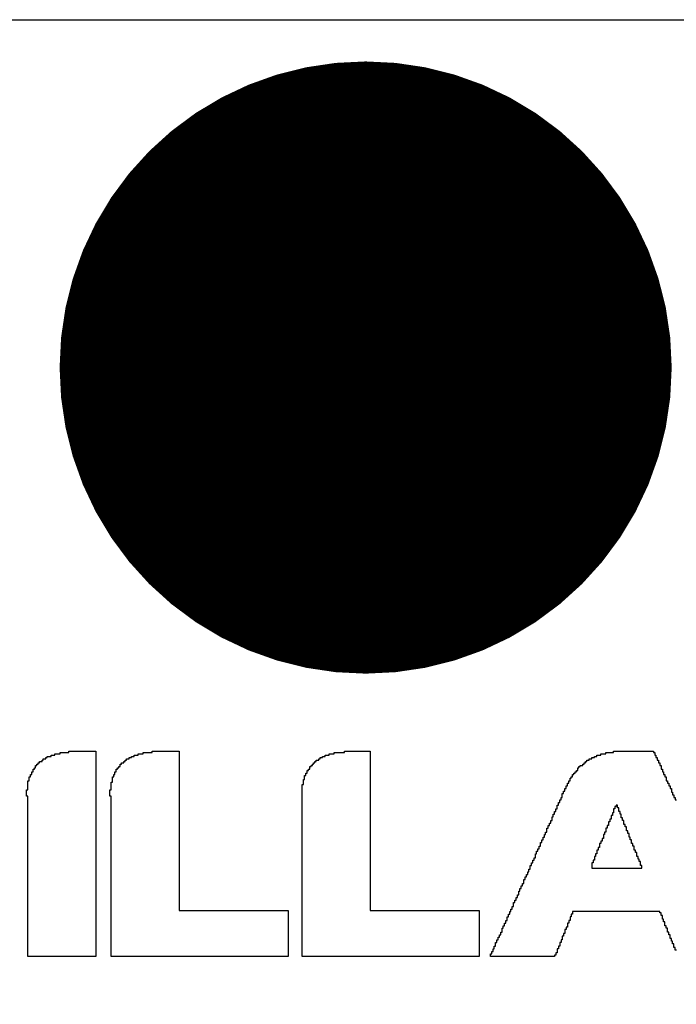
# Model space of a CAD drawing. Extents: x -2.2 to 8.3, y -2.9 to 5.2.
# Tile 29 of 205: x 0.747 to 0.983, y 0.396 to 0.75. Entities that reach past the tile are written whole.
import ezdxf

# ---------------------------------------------------------------- set-up
doc = ezdxf.new("R2010")
doc.units = 0
doc.layers.get('0').update_dxf_attribs({"linetype": 'CONTINUOUS'})
for name, color, linetype in [('acc-ni-360-20-in-a_copper_signal_bot', 5, 'CONTINUOUS'), ('acc-ni-360-20-in-a_copper_signal_top', 1, 'CONTINUOUS'), ('acc-ni-360-20-in-a_drawing_1', 1, 'CONTINUOUS'), ('acc-ni-360-20-in-a_drillmap_1', 1, 'CONTINUOUS'), ('acc-ni-360-20-in-a_legend_top', 2, 'CONTINUOUS'), ('acc-ni-360-20-in-a_pth_drill', 1, 'CONTINUOUS'), ('acc-ni-360-20-in-a_soldermask_bot', 1, 'CONTINUOUS'), ('acc-ni-360-20-in-a_soldermask_top', 1, 'CONTINUOUS')]:
    doc.layers.add(name, color=color, linetype=linetype)

# ---------------------------------------------------------------- blocks, each defined once
blk = doc.blocks.new('D15')
at = {"const_width": 0.0725}
blk.add_lwpolyline([(-0.03625, 0, 1), (0.03625, 0, 1)], format="xyb", close=True, dxfattribs=at)
blk = doc.blocks.new('D20')
at = {"const_width": 0.11}
blk.add_lwpolyline([(-0.055, 0, 1), (0.055, 0, 1)], format="xyb", close=True, dxfattribs=at)
blk = doc.blocks.new('D36')
at = {"const_width": 0.0625}
blk.add_lwpolyline([(-0.03125, 0, 1), (0.03125, 0, 1)], format="xyb", close=True, dxfattribs=at)
blk = doc.blocks.new('D40')
at = {"const_width": 0.001667}
blk.add_lwpolyline([(-0.000833, 0, 1), (0.000833, 0, 1)], format="xyb", close=True, dxfattribs=at)
blk = doc.blocks.new('D42')
at = {"const_width": 0.0025}
blk.add_lwpolyline([(-0.00125, 0, 1), (0.00125, 0, 1)], format="xyb", close=True, dxfattribs=at)

msp = doc.modelspace()

# ---------------------------------------------------------------- linework, layer by layer
at = {"layer": 'acc-ni-360-20-in-a_copper_signal_top', "color": 1}
msp.add_lwpolyline([(1.489805, 0.010195), (0.010195, 0.010195), (0.010195, 0.75), (1.489805, 0.75), (1.489805, 0.010195)], dxfattribs=at)
at = {"layer": 'acc-ni-360-20-in-a_drawing_1', "color": 1, "const_width": 0.003}
for points in [[(0.857059, 0.638328), (0.857059, 0.605006)], [(0.879274, 0.621667), (0.879274, 0.638328)], [(0.879274, 0.638328), (0.879274, 0.605006)], [(0.857059, 0.605006), (0.857059, 0.621667)], [(0.857059, 0.621667), (0.879274, 0.621667)]]:
    msp.add_lwpolyline(points, dxfattribs=at)
at = {"layer": 'acc-ni-360-20-in-a_drillmap_1', "color": 1, "const_width": 0.005}
for points in [[(0.8715, 0.5625), (0.8715, 0.6875)], [(0.809, 0.625), (0.934, 0.625)]]:
    msp.add_lwpolyline(points, dxfattribs=at)
at = {"layer": 'acc-ni-360-20-in-a_legend_top', "color": 2}
for points in [[(0.774555, 0.487118), (0.774555, 0.486657), (0.774555, 0.486196), (0.774555, 0.485735), (0.774555, 0.485274), (0.774555, 0.484813), (0.774555, 0.484352), (0.774555, 0.48389), (0.774555, 0.483429), (0.774555, 0.482968), (0.774555, 0.482507), (0.774555, 0.482046), (0.774555, 0.481585), (0.774555, 0.481124), (0.774555, 0.480663), (0.774555, 0.480202), (0.774555, 0.479741), (0.774555, 0.479279), (0.774555, 0.478818), (0.774555, 0.478357), (0.774555, 0.477896), (0.774555, 0.477435), (0.774555, 0.476974), (0.774555, 0.476513), (0.774555, 0.476052), (0.774555, 0.475591), (0.774555, 0.47513), (0.774555, 0.474669), (0.774555, 0.474207), (0.774555, 0.473746), (0.774555, 0.473285), (0.774555, 0.472824), (0.774555, 0.472363), (0.774555, 0.471902), (0.774555, 0.471441), (0.774555, 0.47098), (0.774555, 0.470519), (0.774555, 0.470058), (0.774555, 0.469596), (0.774555, 0.469135), (0.774555, 0.468674), (0.774555, 0.468213), (0.774555, 0.467752), (0.774555, 0.467291), (0.774555, 0.46683), (0.774555, 0.466369), (0.774555, 0.465908), (0.774555, 0.465447), (0.774555, 0.464986), (0.774555, 0.464524), (0.774555, 0.464063), (0.774555, 0.463602), (0.774555, 0.463141), (0.774555, 0.46268), (0.774555, 0.462219), (0.774555, 0.461758), (0.774555, 0.461297), (0.774555, 0.460836), (0.774555, 0.460375), (0.774555, 0.459913), (0.774555, 0.459452), (0.774555, 0.458991), (0.774555, 0.45853), (0.774555, 0.458069), (0.774555, 0.457608), (0.774555, 0.457147), (0.774555, 0.456686), (0.774555, 0.456225), (0.774555, 0.455764), (0.774555, 0.455303), (0.774555, 0.454841), (0.774555, 0.45438), (0.774555, 0.453919), (0.774555, 0.453458), (0.774555, 0.452997), (0.774555, 0.452536), (0.774555, 0.452075), (0.774555, 0.451614), (0.774555, 0.451153), (0.774555, 0.450692), (0.774555, 0.450231), (0.774555, 0.449769), (0.774555, 0.449308), (0.774555, 0.448847), (0.774555, 0.448386), (0.774555, 0.447925), (0.774555, 0.447464), (0.774555, 0.447003), (0.774555, 0.446542), (0.774555, 0.446081), (0.774555, 0.44562), (0.774555, 0.445159), (0.774555, 0.444697), (0.774555, 0.444236), (0.774555, 0.443775), (0.774555, 0.443314), (0.774555, 0.442853), (0.774555, 0.442392), (0.774555, 0.441931), (0.774555, 0.44147), (0.774555, 0.441009), (0.774555, 0.440548), (0.774555, 0.440086), (0.774555, 0.439625), (0.774555, 0.439164), (0.774555, 0.438703), (0.774555, 0.438242), (0.774555, 0.437781), (0.774555, 0.43732), (0.774555, 0.436859), (0.774555, 0.436398), (0.774555, 0.435937), (0.774555, 0.435476), (0.774555, 0.435014), (0.774555, 0.434553), (0.774555, 0.434092), (0.774555, 0.433631), (0.774555, 0.43317), (0.774555, 0.432709), (0.774555, 0.432248), (0.774555, 0.431787), (0.774555, 0.431326), (0.774555, 0.430865), (0.774555, 0.430403), (0.774555, 0.429942), (0.774555, 0.429481), (0.774555, 0.42902), (0.774555, 0.428559), (0.774555, 0.428098), (0.774555, 0.427637), (0.774555, 0.427176), (0.774555, 0.426715), (0.774555, 0.426254), (0.774555, 0.425793), (0.774555, 0.425331), (0.774555, 0.42487), (0.774555, 0.424409), (0.774555, 0.423948), (0.774555, 0.423487), (0.774555, 0.423026), (0.774555, 0.422565), (0.774555, 0.422104), (0.774555, 0.421643), (0.774555, 0.421182), (0.774555, 0.420721), (0.774555, 0.420259), (0.774555, 0.419798), (0.774555, 0.419337), (0.774555, 0.418876), (0.774555, 0.418415), (0.774555, 0.417954), (0.774555, 0.417493), (0.774555, 0.417032), (0.774555, 0.416571), (0.774555, 0.41611), (0.774555, 0.415648), (0.774555, 0.415187), (0.774555, 0.414726), (0.774555, 0.414265), (0.774555, 0.413804), (0.774555, 0.413343), (0.750117, 0.413343), (0.750117, 0.413804), (0.750117, 0.414265), (0.750117, 0.414726), (0.750117, 0.415187), (0.750117, 0.415648), (0.750117, 0.41611), (0.750117, 0.416571), (0.750117, 0.417032), (0.750117, 0.417493), (0.750117, 0.417954), (0.750117, 0.418415), (0.750117, 0.418876), (0.750117, 0.419337), (0.750117, 0.419798), (0.750117, 0.420259), (0.750117, 0.420721), (0.750117, 0.421182), (0.750117, 0.421642), (0.750117, 0.422104), (0.750117, 0.422565), (0.750117, 0.423026), (0.750117, 0.423487), (0.750117, 0.423948), (0.750117, 0.424409), (0.750117, 0.42487), (0.750117, 0.425331), (0.750117, 0.425793), (0.750117, 0.426254), (0.750117, 0.426715), (0.750117, 0.427176), (0.750117, 0.427637), (0.750117, 0.428098), (0.750117, 0.428559), (0.750117, 0.42902), (0.750117, 0.429481), (0.750117, 0.429942), (0.750117, 0.430404), (0.750117, 0.430865), (0.750117, 0.431326), (0.750117, 0.431787), (0.750117, 0.432248), (0.750117, 0.432709), (0.750117, 0.43317), (0.750117, 0.433631), (0.750117, 0.434092), (0.750117, 0.434553), (0.750117, 0.435014), (0.750117, 0.435476), (0.750117, 0.435937), (0.750117, 0.436398), (0.750117, 0.436859), (0.750117, 0.43732), (0.750117, 0.437781), (0.750117, 0.438242), (0.750117, 0.438703), (0.750117, 0.439164), (0.750117, 0.439625), (0.750117, 0.440086), (0.750117, 0.440548), (0.750117, 0.441009), (0.750117, 0.44147), (0.750117, 0.441931), (0.750117, 0.442392), (0.750117, 0.442853), (0.750117, 0.443314), (0.750117, 0.443775), (0.750117, 0.444236), (0.750117, 0.444697), (0.750117, 0.445159), (0.750117, 0.44562), (0.750117, 0.446081), (0.750117, 0.446542), (0.750117, 0.447003), (0.750117, 0.447464), (0.750117, 0.447925), (0.750117, 0.448386), (0.750117, 0.448847), (0.750117, 0.449308), (0.750117, 0.449769), (0.750117, 0.45023), (0.750117, 0.450692), (0.750117, 0.451153), (0.750117, 0.451614), (0.750117, 0.452075), (0.750117, 0.452536), (0.750117, 0.452997), (0.750117, 0.453458), (0.750117, 0.453919), (0.750117, 0.45438), (0.750117, 0.454841), (0.750117, 0.455303), (0.750117, 0.455764), (0.750117, 0.456225), (0.750117, 0.456686), (0.750117, 0.457147), (0.750117, 0.457608), (0.750117, 0.458069), (0.750117, 0.45853), (0.750117, 0.458991), (0.750117, 0.459452), (0.750117, 0.459913), (0.750117, 0.460375), (0.750117, 0.460836), (0.750117, 0.461297), (0.750117, 0.461758), (0.750117, 0.462219), (0.750117, 0.46268), (0.750117, 0.463141), (0.750117, 0.463602), (0.750117, 0.464063), (0.750117, 0.464524), (0.750117, 0.464986), (0.750117, 0.465447), (0.750117, 0.465908), (0.750117, 0.466369), (0.750117, 0.46683), (0.750117, 0.467291), (0.750117, 0.467752), (0.750117, 0.468213), (0.750117, 0.468674), (0.750117, 0.469135), (0.750117, 0.469596), (0.750117, 0.470058), (0.750117, 0.470519), (0.750117, 0.47098), (0.749656, 0.47098), (0.749656, 0.471441), (0.749656, 0.471902), (0.749656, 0.472363), (0.749656, 0.472824), (0.749656, 0.473285), (0.750117, 0.473285), (0.750117, 0.473746), (0.750117, 0.474207), (0.750117, 0.474669), (0.750117, 0.47513), (0.750117, 0.475591), (0.750117, 0.476052), (0.750117, 0.476513), (0.750578, 0.476513), (0.750578, 0.476974), (0.750578, 0.477435), (0.750578, 0.477896), (0.751039, 0.477896), (0.751039, 0.478357), (0.751039, 0.478818), (0.751501, 0.478818), (0.751501, 0.479279), (0.751501, 0.479741), (0.751962, 0.479741), (0.751962, 0.480202), (0.751962, 0.480663), (0.752423, 0.480663), (0.752423, 0.481124), (0.752884, 0.481124), (0.752884, 0.481585), (0.752884, 0.482046), (0.753345, 0.482046), (0.753345, 0.482507), (0.753806, 0.482507), (0.753806, 0.482968), (0.754267, 0.482968), (0.754267, 0.48343), (0.755189, 0.483429), (0.755189, 0.48389), (0.75565, 0.48389), (0.75565, 0.484352), (0.756573, 0.484352), (0.756573, 0.484813), (0.757034, 0.484813), (0.757034, 0.485274), (0.758417, 0.485274), (0.758417, 0.485735), (0.7598, 0.485735), (0.7598, 0.486196), (0.761645, 0.486196), (0.761645, 0.486657), (0.764872, 0.486657), (0.764872, 0.487118), (0.774555, 0.487118)], [(0.804455, 0.486657), (0.804455, 0.486196), (0.804455, 0.485735), (0.804455, 0.485274), (0.804455, 0.484813), (0.804455, 0.484352), (0.804455, 0.48389), (0.804455, 0.483429), (0.804455, 0.482968), (0.804455, 0.482507), (0.804455, 0.482046), (0.804455, 0.481585), (0.804455, 0.481124), (0.804455, 0.480663), (0.804455, 0.480202), (0.804455, 0.479741), (0.804455, 0.479279), (0.804455, 0.478818), (0.804455, 0.478357), (0.804455, 0.477896), (0.804455, 0.477435), (0.804455, 0.476974), (0.804455, 0.476513), (0.804455, 0.476052), (0.804455, 0.475591), (0.804455, 0.47513), (0.804455, 0.474669), (0.804455, 0.474207), (0.804455, 0.473746), (0.804455, 0.473285), (0.804455, 0.472824), (0.804455, 0.472363), (0.804455, 0.471902), (0.804455, 0.471441), (0.804455, 0.47098), (0.804455, 0.470519), (0.804455, 0.470058), (0.804455, 0.469596), (0.804455, 0.469135), (0.804455, 0.468674), (0.804455, 0.468213), (0.804455, 0.467752), (0.804455, 0.467291), (0.804455, 0.46683), (0.804455, 0.466369), (0.804455, 0.465908), (0.804455, 0.465447), (0.804455, 0.464986), (0.804455, 0.464524), (0.804455, 0.464063), (0.804455, 0.463602), (0.804455, 0.463141), (0.804455, 0.46268), (0.804455, 0.462219), (0.804455, 0.461758), (0.804455, 0.461297), (0.804455, 0.460836), (0.804455, 0.460375), (0.804455, 0.459913), (0.804455, 0.459452), (0.804455, 0.458991), (0.804455, 0.45853), (0.804455, 0.458069), (0.804455, 0.457608), (0.804455, 0.457147), (0.804455, 0.456686), (0.804455, 0.456225), (0.804455, 0.455764), (0.804455, 0.455303), (0.804455, 0.454841), (0.804455, 0.45438), (0.804455, 0.453919), (0.804455, 0.453458), (0.804455, 0.452997), (0.804455, 0.452536), (0.804455, 0.452075), (0.804455, 0.451614), (0.804455, 0.451153), (0.804455, 0.450692), (0.804455, 0.450231), (0.804455, 0.449769), (0.804455, 0.449308), (0.804455, 0.448847), (0.804455, 0.448386), (0.804455, 0.447925), (0.804455, 0.447464), (0.804455, 0.447003), (0.804455, 0.446542), (0.804455, 0.446081), (0.804455, 0.44562), (0.804455, 0.445159), (0.804455, 0.444697), (0.804455, 0.444236), (0.804455, 0.443775), (0.804455, 0.443314), (0.804455, 0.442853), (0.804455, 0.442392), (0.804455, 0.441931), (0.804455, 0.44147), (0.804455, 0.441009), (0.804455, 0.440548), (0.804455, 0.440086), (0.804455, 0.439625), (0.804455, 0.439164), (0.804455, 0.438703), (0.804455, 0.438242), (0.804455, 0.437781), (0.804455, 0.43732), (0.804455, 0.436859), (0.804455, 0.436398), (0.804455, 0.435937), (0.804455, 0.435476), (0.804455, 0.435014), (0.804455, 0.434553), (0.804455, 0.434092), (0.804455, 0.433631), (0.804455, 0.43317), (0.804455, 0.432709), (0.804455, 0.432248), (0.804455, 0.431787), (0.804455, 0.431326), (0.804455, 0.430865), (0.804455, 0.430403), (0.804455, 0.429942), (0.843648, 0.429942), (0.843648, 0.429481), (0.843648, 0.42902), (0.843648, 0.428559), (0.843648, 0.428098), (0.843648, 0.427637), (0.843648, 0.427176), (0.843648, 0.426715), (0.843648, 0.426254), (0.843648, 0.425793), (0.843648, 0.425331), (0.843648, 0.42487), (0.843648, 0.424409), (0.843648, 0.423948), (0.843648, 0.423487), (0.843648, 0.423026), (0.843648, 0.422565), (0.843648, 0.422104), (0.843648, 0.421643), (0.843648, 0.421181), (0.843648, 0.420721), (0.843648, 0.420259), (0.843648, 0.419798), (0.843648, 0.419337), (0.843648, 0.418876), (0.843648, 0.418415), (0.843648, 0.417954), (0.843648, 0.417493), (0.843648, 0.417032), (0.843648, 0.416571), (0.843648, 0.41611), (0.843648, 0.415648), (0.843648, 0.415187), (0.843648, 0.414726), (0.843648, 0.414265), (0.843648, 0.413804), (0.843648, 0.413343), (0.780017, 0.413343), (0.780017, 0.413804), (0.780017, 0.414265), (0.780017, 0.414726), (0.780016, 0.415187), (0.780017, 0.415648), (0.780016, 0.41611), (0.780017, 0.416571), (0.780016, 0.417032), (0.780017, 0.417493), (0.780017, 0.417954), (0.780017, 0.418415), (0.780017, 0.418876), (0.780017, 0.419337), (0.780017, 0.419798), (0.780017, 0.420259), (0.780017, 0.420721), (0.780017, 0.421182), (0.780017, 0.421642), (0.780017, 0.422104), (0.780017, 0.422565), (0.780017, 0.423026), (0.780017, 0.423487), (0.780017, 0.423948), (0.780017, 0.424409), (0.780017, 0.42487), (0.780017, 0.425331), (0.780017, 0.425793), (0.780017, 0.426254), (0.780016, 0.426715), (0.780017, 0.427176), (0.780016, 0.427637), (0.780017, 0.428098), (0.780016, 0.428559), (0.780017, 0.42902), (0.780017, 0.429481), (0.780017, 0.429942), (0.780017, 0.430404), (0.780017, 0.430865), (0.780016, 0.431326), (0.780017, 0.431787), (0.780016, 0.432248), (0.780017, 0.432709), (0.780016, 0.43317), (0.780017, 0.433631), (0.780017, 0.434092), (0.780017, 0.434553), (0.780017, 0.435014), (0.780017, 0.435476), (0.780017, 0.435937), (0.780017, 0.436398), (0.780017, 0.436859), (0.780017, 0.43732), (0.780017, 0.437781), (0.780017, 0.438242), (0.780017, 0.438703), (0.780016, 0.439164), (0.780017, 0.439625), (0.780017, 0.440086), (0.780017, 0.440548), (0.780017, 0.441009), (0.780017, 0.44147), (0.780017, 0.441931), (0.780017, 0.442392), (0.780016, 0.442853), (0.780017, 0.443314), (0.780016, 0.443775), (0.780017, 0.444236), (0.780016, 0.444697), (0.780017, 0.445159), (0.780017, 0.44562), (0.780017, 0.446081), (0.780017, 0.446542), (0.780017, 0.447003), (0.780017, 0.447464), (0.780017, 0.447925), (0.780017, 0.448386), (0.780017, 0.448847), (0.780016, 0.449308), (0.780017, 0.449769), (0.780017, 0.45023), (0.780017, 0.450692), (0.780017, 0.451153), (0.780017, 0.451614), (0.780017, 0.452075), (0.780017, 0.452536), (0.780017, 0.452997), (0.780017, 0.453458), (0.780017, 0.453919), (0.780017, 0.45438), (0.780017, 0.454841), (0.780016, 0.455303), (0.780017, 0.455764), (0.780016, 0.456225), (0.780017, 0.456686), (0.780016, 0.457147), (0.780017, 0.457608), (0.780017, 0.458069), (0.780017, 0.45853), (0.780017, 0.458991), (0.780017, 0.459452), (0.780016, 0.459913), (0.780017, 0.460375), (0.780016, 0.460836), (0.780017, 0.461297), (0.780017, 0.461758), (0.780017, 0.462219), (0.780017, 0.46268), (0.780017, 0.463141), (0.780017, 0.463602), (0.780017, 0.464063), (0.780017, 0.464524), (0.780017, 0.464986), (0.780017, 0.465447), (0.780017, 0.465908), (0.780017, 0.466369), (0.780016, 0.46683), (0.780017, 0.467291), (0.780016, 0.467752), (0.780017, 0.468213), (0.780017, 0.468674), (0.780017, 0.469135), (0.780017, 0.469596), (0.780017, 0.470058), (0.780017, 0.470519), (0.780017, 0.47098), (0.779556, 0.47098), (0.779556, 0.471441), (0.779555, 0.471902), (0.779556, 0.472363), (0.779555, 0.472824), (0.779556, 0.473285), (0.780016, 0.473285), (0.780017, 0.473746), (0.780017, 0.474207), (0.780017, 0.474669), (0.780017, 0.47513), (0.780017, 0.475591), (0.780017, 0.476052), (0.780478, 0.476052), (0.780478, 0.476513), (0.780478, 0.476974), (0.780478, 0.477435), (0.780478, 0.477896), (0.780939, 0.477896), (0.780939, 0.478357), (0.780939, 0.478818), (0.7814, 0.478818), (0.7814, 0.479279), (0.7814, 0.479741), (0.781861, 0.479741), (0.781861, 0.480202), (0.781861, 0.480663), (0.782322, 0.480663), (0.782322, 0.481124), (0.782783, 0.481124), (0.782783, 0.481585), (0.783244, 0.481585), (0.783244, 0.482046), (0.783244, 0.482507), (0.783705, 0.482507), (0.783705, 0.482968), (0.784628, 0.482968), (0.784628, 0.483429), (0.785089, 0.483429), (0.785089, 0.48389), (0.78555, 0.48389), (0.78555, 0.484352), (0.786472, 0.484352), (0.786472, 0.484813), (0.787394, 0.484813), (0.787394, 0.485274), (0.788316, 0.485274), (0.788316, 0.485735), (0.7897, 0.485735), (0.7897, 0.486196), (0.791544, 0.486196), (0.791544, 0.486657), (0.794772, 0.486657), (0.794772, 0.487118), (0.804455, 0.487118), (0.804455, 0.486657)], [(0.873085, 0.486657), (0.873085, 0.486196), (0.873085, 0.485735), (0.873085, 0.485274), (0.873085, 0.484813), (0.873085, 0.484352), (0.873085, 0.48389), (0.873085, 0.483429), (0.873085, 0.482968), (0.873085, 0.482507), (0.873085, 0.482046), (0.873085, 0.481585), (0.873085, 0.481124), (0.873085, 0.480663), (0.873085, 0.480202), (0.873085, 0.479741), (0.873085, 0.479279), (0.873085, 0.478818), (0.873085, 0.478357), (0.873085, 0.477896), (0.873085, 0.477435), (0.873085, 0.476974), (0.873085, 0.476513), (0.873085, 0.476052), (0.873085, 0.475591), (0.873085, 0.47513), (0.873085, 0.474669), (0.873085, 0.474207), (0.873085, 0.473746), (0.873085, 0.473285), (0.873085, 0.472824), (0.873085, 0.472363), (0.873085, 0.471902), (0.873085, 0.471441), (0.873085, 0.47098), (0.873085, 0.470519), (0.873085, 0.470058), (0.873085, 0.469596), (0.873085, 0.469135), (0.873085, 0.468674), (0.873085, 0.468213), (0.873085, 0.467752), (0.873085, 0.467291), (0.873085, 0.46683), (0.873085, 0.466369), (0.873085, 0.465908), (0.873085, 0.465447), (0.873085, 0.464986), (0.873085, 0.464524), (0.873085, 0.464063), (0.873085, 0.463602), (0.873085, 0.463141), (0.873085, 0.46268), (0.873085, 0.462219), (0.873085, 0.461758), (0.873085, 0.461297), (0.873085, 0.460836), (0.873085, 0.460375), (0.873085, 0.459913), (0.873085, 0.459452), (0.873085, 0.458991), (0.873085, 0.45853), (0.873085, 0.458069), (0.873085, 0.457608), (0.873085, 0.457147), (0.873085, 0.456686), (0.873085, 0.456225), (0.873085, 0.455764), (0.873085, 0.455303), (0.873085, 0.454841), (0.873085, 0.45438), (0.873085, 0.453919), (0.873085, 0.453458), (0.873085, 0.452997), (0.873085, 0.452536), (0.873085, 0.452075), (0.873085, 0.451614), (0.873085, 0.451153), (0.873085, 0.450692), (0.873085, 0.450231), (0.873085, 0.449769), (0.873085, 0.449308), (0.873085, 0.448847), (0.873085, 0.448386), (0.873085, 0.447925), (0.873085, 0.447464), (0.873085, 0.447003), (0.873085, 0.446542), (0.873085, 0.446081), (0.873085, 0.44562), (0.873085, 0.445159), (0.873085, 0.444697), (0.873085, 0.444236), (0.873085, 0.443775), (0.873085, 0.443314), (0.873085, 0.442853), (0.873085, 0.442392), (0.873085, 0.441931), (0.873085, 0.44147), (0.873085, 0.441009), (0.873085, 0.440548), (0.873085, 0.440086), (0.873085, 0.439625), (0.873085, 0.439164), (0.873085, 0.438703), (0.873085, 0.438242), (0.873085, 0.437781), (0.873085, 0.43732), (0.873085, 0.436859), (0.873085, 0.436398), (0.873085, 0.435937), (0.873085, 0.435476), (0.873085, 0.435014), (0.873085, 0.434553), (0.873085, 0.434092), (0.873085, 0.433631), (0.873085, 0.43317), (0.873085, 0.432709), (0.873085, 0.432248), (0.873085, 0.431787), (0.873085, 0.431326), (0.873085, 0.430865), (0.873085, 0.430403), (0.873085, 0.429942), (0.912279, 0.429942), (0.912279, 0.429481), (0.912279, 0.42902), (0.912279, 0.428559), (0.912279, 0.428098), (0.912279, 0.427637), (0.912279, 0.427176), (0.912279, 0.426715), (0.912279, 0.426254), (0.912279, 0.425793), (0.912279, 0.425331), (0.912279, 0.42487), (0.912279, 0.424409), (0.912279, 0.423948), (0.912279, 0.423487), (0.912279, 0.423026), (0.912279, 0.422565), (0.912279, 0.422104), (0.912279, 0.421643), (0.912279, 0.421182), (0.912279, 0.420721), (0.912279, 0.420259), (0.912279, 0.419798), (0.912279, 0.419337), (0.912279, 0.418876), (0.912279, 0.418415), (0.912279, 0.417954), (0.912279, 0.417493), (0.912279, 0.417032), (0.912279, 0.416571), (0.912279, 0.41611), (0.912279, 0.415648), (0.912279, 0.415187), (0.912279, 0.414726), (0.912279, 0.414265), (0.912279, 0.413804), (0.912279, 0.413343), (0.848647, 0.413343), (0.848647, 0.413804), (0.848647, 0.414265), (0.848647, 0.414726), (0.848647, 0.415187), (0.848647, 0.415648), (0.848647, 0.41611), (0.848647, 0.416571), (0.848647, 0.417032), (0.848647, 0.417493), (0.848647, 0.417954), (0.848647, 0.418415), (0.848647, 0.418876), (0.848647, 0.419337), (0.848647, 0.419798), (0.848647, 0.420259), (0.848647, 0.420721), (0.848647, 0.421182), (0.848647, 0.421643), (0.848647, 0.422104), (0.848647, 0.422565), (0.848647, 0.423026), (0.848647, 0.423487), (0.848647, 0.423948), (0.848647, 0.424409), (0.848647, 0.42487), (0.848647, 0.425331), (0.848647, 0.425793), (0.848647, 0.426254), (0.848647, 0.426715), (0.848647, 0.427176), (0.848647, 0.427637), (0.848647, 0.428098), (0.848647, 0.428559), (0.848647, 0.42902), (0.848647, 0.429481), (0.848647, 0.429942), (0.848647, 0.430403), (0.848647, 0.430865), (0.848647, 0.431326), (0.848647, 0.431787), (0.848647, 0.432248), (0.848647, 0.432709), (0.848647, 0.43317), (0.848647, 0.433631), (0.848647, 0.434092), (0.848647, 0.434553), (0.848647, 0.435014), (0.848647, 0.435476), (0.848647, 0.435937), (0.848647, 0.436398), (0.848647, 0.436859), (0.848647, 0.43732), (0.848647, 0.437781), (0.848647, 0.438242), (0.848647, 0.438703), (0.848647, 0.439164), (0.848647, 0.439625), (0.848647, 0.440086), (0.848647, 0.440548), (0.848647, 0.441009), (0.848647, 0.44147), (0.848647, 0.441931), (0.848647, 0.442392), (0.848647, 0.442853), (0.848647, 0.443314), (0.848647, 0.443775), (0.848647, 0.444236), (0.848647, 0.444697), (0.848647, 0.445159), (0.848647, 0.44562), (0.848647, 0.446081), (0.848647, 0.446542), (0.848647, 0.447003), (0.848647, 0.447464), (0.848647, 0.447925), (0.848647, 0.448386), (0.848647, 0.448847), (0.848647, 0.449308), (0.848647, 0.449769), (0.848647, 0.450231), (0.848647, 0.450692), (0.848647, 0.451153), (0.848647, 0.451614), (0.848647, 0.452075), (0.848647, 0.452536), (0.848647, 0.452997), (0.848647, 0.453458), (0.848647, 0.453919), (0.848647, 0.45438), (0.848647, 0.454841), (0.848647, 0.455303), (0.848647, 0.455764), (0.848647, 0.456225), (0.848647, 0.456686), (0.848647, 0.457147), (0.848647, 0.457608), (0.848647, 0.458069), (0.848647, 0.45853), (0.848647, 0.458991), (0.848647, 0.459452), (0.848647, 0.459913), (0.848647, 0.460375), (0.848647, 0.460836), (0.848647, 0.461297), (0.848647, 0.461758), (0.848647, 0.462219), (0.848647, 0.46268), (0.848647, 0.463141), (0.848647, 0.463602), (0.848647, 0.464063), (0.848647, 0.464524), (0.848647, 0.464986), (0.848647, 0.465447), (0.848647, 0.465908), (0.848647, 0.466369), (0.848647, 0.46683), (0.848647, 0.467291), (0.848647, 0.467752), (0.848647, 0.468213), (0.848647, 0.468674), (0.848647, 0.469135), (0.848647, 0.469596), (0.848647, 0.470058), (0.848647, 0.470519), (0.848647, 0.47098), (0.848647, 0.471441), (0.848647, 0.471902), (0.848647, 0.472363), (0.848647, 0.472824), (0.848647, 0.473285), (0.848647, 0.473746), (0.848647, 0.474207), (0.848647, 0.474669), (0.848647, 0.47513), (0.849108, 0.47513), (0.849108, 0.475591), (0.849108, 0.476052), (0.849108, 0.476513), (0.849108, 0.476974), (0.849569, 0.476974), (0.849569, 0.477435), (0.849569, 0.477896), (0.849569, 0.478357), (0.850031, 0.478357), (0.850031, 0.478818), (0.850031, 0.479279), (0.850492, 0.479279), (0.850492, 0.479741), (0.850492, 0.480202), (0.850953, 0.480202), (0.850953, 0.480663), (0.851414, 0.480663), (0.851414, 0.481124), (0.851414, 0.481585), (0.851875, 0.481585), (0.851875, 0.482046), (0.852336, 0.482046), (0.852336, 0.482507), (0.852797, 0.482507), (0.852797, 0.482968), (0.853258, 0.482968), (0.853258, 0.483429), (0.853719, 0.483429), (0.853719, 0.48389), (0.854642, 0.48389), (0.854642, 0.484352), (0.855103, 0.484352), (0.855103, 0.484813), (0.856025, 0.484813), (0.856025, 0.485274), (0.856947, 0.485274), (0.856947, 0.485735), (0.85833, 0.485735), (0.85833, 0.486196), (0.860175, 0.486196), (0.860175, 0.486657), (0.863864, 0.486657), (0.863864, 0.487118), (0.873085, 0.487118), (0.873085, 0.486657)], [(0.983215, 0.415648), (0.982754, 0.415648), (0.982753, 0.41611), (0.982754, 0.416571), (0.982292, 0.416571), (0.982292, 0.417032), (0.982292, 0.417493), (0.982292, 0.417954), (0.981831, 0.417954), (0.981831, 0.418415), (0.981831, 0.418876), (0.98137, 0.418876), (0.98137, 0.419337), (0.98137, 0.419798), (0.980909, 0.419798), (0.980909, 0.420259), (0.980909, 0.420721), (0.980909, 0.421182), (0.980448, 0.421182), (0.980448, 0.421642), (0.980448, 0.422104), (0.979987, 0.422104), (0.979987, 0.422565), (0.979987, 0.423026), (0.979987, 0.423487), (0.979526, 0.423487), (0.979526, 0.423948), (0.979526, 0.424409), (0.979065, 0.424409), (0.979065, 0.42487), (0.979065, 0.425331), (0.979065, 0.425793), (0.978604, 0.425793), (0.978604, 0.426254), (0.978604, 0.426715), (0.978143, 0.426715), (0.978143, 0.427176), (0.978143, 0.427637), (0.978143, 0.428098), (0.977681, 0.428098), (0.977682, 0.428559), (0.977681, 0.42902), (0.97722, 0.42902), (0.97722, 0.429481), (0.945866, 0.429481), (0.945866, 0.42902), (0.945866, 0.428559), (0.945405, 0.428559), (0.945405, 0.428098), (0.945405, 0.427637), (0.944943, 0.427637), (0.944944, 0.427176), (0.944943, 0.426715), (0.944944, 0.426254), (0.944482, 0.426254), (0.944482, 0.425793), (0.944482, 0.425331), (0.944021, 0.425331), (0.944021, 0.42487), (0.944021, 0.424409), (0.944021, 0.423948), (0.94356, 0.423948), (0.94356, 0.423487), (0.94356, 0.423026), (0.943099, 0.423026), (0.943099, 0.422565), (0.943099, 0.422104), (0.943099, 0.421643), (0.942638, 0.421643), (0.942638, 0.421182), (0.942638, 0.420721), (0.942177, 0.420721), (0.942177, 0.420259), (0.942177, 0.419798), (0.942177, 0.419337), (0.941716, 0.419337), (0.941716, 0.418876), (0.941716, 0.418415), (0.941255, 0.418415), (0.941255, 0.417954), (0.941255, 0.417493), (0.941255, 0.417032), (0.940794, 0.417032), (0.940794, 0.416571), (0.940794, 0.41611), (0.940333, 0.41611), (0.940333, 0.415648), (0.940333, 0.415187), (0.940333, 0.414726), (0.939872, 0.414726), (0.939872, 0.414265), (0.939872, 0.413804), (0.93941, 0.413804), (0.93941, 0.413343), (0.916356, 0.413343), (0.916356, 0.413804), (0.916356, 0.414265), (0.916817, 0.414265), (0.916817, 0.414726), (0.916817, 0.415187), (0.917278, 0.415187), (0.917278, 0.415648), (0.917278, 0.41611), (0.917739, 0.41611), (0.917739, 0.416571), (0.917739, 0.417032), (0.9182, 0.417032), (0.9182, 0.417493), (0.9182, 0.417954), (0.9182, 0.418415), (0.918661, 0.418415), (0.918661, 0.418876), (0.918661, 0.419337), (0.919122, 0.419337), (0.919122, 0.419798), (0.919122, 0.420259), (0.919583, 0.420259), (0.919583, 0.420721), (0.919583, 0.421182), (0.920044, 0.421182), (0.920044, 0.421643), (0.920044, 0.422104), (0.920506, 0.422104), (0.920506, 0.422565), (0.920506, 0.423026), (0.920506, 0.423487), (0.920967, 0.423487), (0.920967, 0.423948), (0.920967, 0.424409), (0.921428, 0.424409), (0.921428, 0.42487), (0.921428, 0.425331), (0.921889, 0.425331), (0.921889, 0.425793), (0.921889, 0.426254), (0.92235, 0.426254), (0.92235, 0.426715), (0.92235, 0.427176), (0.92235, 0.427637), (0.922811, 0.427637), (0.922811, 0.428098), (0.922811, 0.428559), (0.923272, 0.428559), (0.923272, 0.42902), (0.923272, 0.429481), (0.923733, 0.429481), (0.923733, 0.429942), (0.923733, 0.430403), (0.924194, 0.430404), (0.924194, 0.430865), (0.924194, 0.431326), (0.924655, 0.431326), (0.924655, 0.431787), (0.924655, 0.432248), (0.924655, 0.432709), (0.925117, 0.432709), (0.925116, 0.43317), (0.925117, 0.433631), (0.925578, 0.433631), (0.925578, 0.434092), (0.925578, 0.434553), (0.926039, 0.434553), (0.926039, 0.435014), (0.926039, 0.435476), (0.9265, 0.435476), (0.9265, 0.435937), (0.9265, 0.436398), (0.9265, 0.436859), (0.926961, 0.436859), (0.926961, 0.43732), (0.926961, 0.437781), (0.927422, 0.437781), (0.927422, 0.438242), (0.927422, 0.438703), (0.927883, 0.438703), (0.927883, 0.439164), (0.927883, 0.439625), (0.928344, 0.439625), (0.928344, 0.440086), (0.928344, 0.440548), (0.928344, 0.441009), (0.928805, 0.441009), (0.928805, 0.44147), (0.928805, 0.441931), (0.929266, 0.441931), (0.929266, 0.442392), (0.929266, 0.442853), (0.929727, 0.442853), (0.929727, 0.443314), (0.929727, 0.443775), (0.930189, 0.443775), (0.930189, 0.444236), (0.930189, 0.444697), (0.93065, 0.444697), (0.93065, 0.445159), (0.93065, 0.44562), (0.93065, 0.446081), (0.931111, 0.446081), (0.931111, 0.446542), (0.931111, 0.447003), (0.931572, 0.447003), (0.931572, 0.447464), (0.931572, 0.447925), (0.932033, 0.447925), (0.932033, 0.448386), (0.932033, 0.448847), (0.932494, 0.448847), (0.932494, 0.449308), (0.932494, 0.449769), (0.932494, 0.450231), (0.932955, 0.450231), (0.932955, 0.450692), (0.932955, 0.451153), (0.933416, 0.451153), (0.933416, 0.451614), (0.933416, 0.452075), (0.933877, 0.452075), (0.933877, 0.452536), (0.933877, 0.452997), (0.934338, 0.452997), (0.934338, 0.453458), (0.934338, 0.453919), (0.934338, 0.45438), (0.9348, 0.45438), (0.9348, 0.454841), (0.9348, 0.455303), (0.935261, 0.455303), (0.935261, 0.455764), (0.935261, 0.456225), (0.935722, 0.456225), (0.935722, 0.456686), (0.935722, 0.457147), (0.936183, 0.457147), (0.936183, 0.457608), (0.936183, 0.458069), (0.936644, 0.458069), (0.936644, 0.45853), (0.936644, 0.458991), (0.936644, 0.459452), (0.937105, 0.459452), (0.937105, 0.459913), (0.937105, 0.460375), (0.937566, 0.460375), (0.937566, 0.460836), (0.937566, 0.461297), (0.938027, 0.461297), (0.938027, 0.461758), (0.938027, 0.462219), (0.938488, 0.462219), (0.938488, 0.46268), (0.938488, 0.463141), (0.938488, 0.463602), (0.938949, 0.463602), (0.938949, 0.464063), (0.938949, 0.464524), (0.93941, 0.464524), (0.93941, 0.464986), (0.93941, 0.465447), (0.939872, 0.465447), (0.939872, 0.465908), (0.939872, 0.466369), (0.940333, 0.466369), (0.940333, 0.46683), (0.940333, 0.467291), (0.940333, 0.467752), (0.940794, 0.467752), (0.940794, 0.468213), (0.940794, 0.468674), (0.941255, 0.468674), (0.941255, 0.469135), (0.941255, 0.469596), (0.941716, 0.469596), (0.941716, 0.470058), (0.941716, 0.470519), (0.942177, 0.470519), (0.942177, 0.47098), (0.942177, 0.471441), (0.942177, 0.471902), (0.942638, 0.471902), (0.942638, 0.472363), (0.942638, 0.472824), (0.943099, 0.472824), (0.943099, 0.473285), (0.943099, 0.473746), (0.94356, 0.473746), (0.94356, 0.474207), (0.94356, 0.474669), (0.944021, 0.474669), (0.944021, 0.47513), (0.944021, 0.475591), (0.944482, 0.475591), (0.944482, 0.476052), (0.944482, 0.476513), (0.944944, 0.476513), (0.944944, 0.476974), (0.944944, 0.477435), (0.945405, 0.477435), (0.945405, 0.477896), (0.945866, 0.477896), (0.945866, 0.478357), (0.945866, 0.478818), (0.946327, 0.478818), (0.946327, 0.479279), (0.946788, 0.479279), (0.946788, 0.479741), (0.947249, 0.479741), (0.947249, 0.480202), (0.94771, 0.480202), (0.94771, 0.480663), (0.94771, 0.481124), (0.948171, 0.481124), (0.948171, 0.481585), (0.948632, 0.481585), (0.948632, 0.482046), (0.949555, 0.482046), (0.949555, 0.482507), (0.950016, 0.482507), (0.950016, 0.482968), (0.950477, 0.482968), (0.950477, 0.48343), (0.950938, 0.483429), (0.950938, 0.483891), (0.95186, 0.48389), (0.95186, 0.484352), (0.952782, 0.484352), (0.952782, 0.484813), (0.953705, 0.484813), (0.953705, 0.485274), (0.954627, 0.485274), (0.954627, 0.485735), (0.95601, 0.485735), (0.95601, 0.486196), (0.957854, 0.486196), (0.957854, 0.486657), (0.960621, 0.486657), (0.960621, 0.487118), (0.974915, 0.487118), (0.974915, 0.486657)], [(0.974915, 0.486657), (0.975376, 0.486657), (0.975376, 0.486196), (0.975376, 0.485735), (0.975837, 0.485735), (0.975837, 0.485274), (0.975837, 0.484813), (0.976298, 0.484813), (0.976298, 0.484352), (0.976298, 0.48389), (0.976759, 0.48389), (0.976759, 0.483429), (0.976759, 0.482968), (0.97722, 0.482968), (0.97722, 0.482507), (0.97722, 0.482046), (0.977681, 0.482046), (0.977681, 0.481585), (0.977681, 0.481124), (0.977681, 0.480663), (0.978143, 0.480663), (0.978143, 0.480202), (0.978143, 0.479741), (0.978604, 0.479741), (0.978604, 0.479279), (0.978604, 0.478818), (0.979065, 0.478818), (0.979065, 0.478357), (0.979065, 0.477896), (0.979526, 0.477896), (0.979526, 0.477435), (0.979526, 0.476974), (0.979526, 0.476513), (0.979987, 0.476513), (0.979987, 0.476052), (0.979987, 0.475591), (0.980448, 0.475591), (0.980448, 0.47513), (0.980448, 0.474669), (0.980909, 0.474669), (0.980909, 0.474207), (0.980909, 0.473746), (0.98137, 0.473746), (0.98137, 0.473285), (0.98137, 0.472824), (0.98137, 0.472363), (0.981831, 0.472363), (0.981831, 0.471902), (0.981831, 0.471441), (0.982292, 0.471441), (0.982292, 0.47098), (0.982292, 0.470519), (0.982753, 0.470519), (0.982753, 0.470058), (0.982753, 0.469596), (0.983215, 0.469596)], [(0.962004, 0.467752), (0.961543, 0.467752), (0.961543, 0.467291), (0.961082, 0.467291), (0.961082, 0.46683), (0.961082, 0.466369), (0.960621, 0.466369), (0.960621, 0.465908), (0.960621, 0.465447), (0.960621, 0.464986), (0.96016, 0.464986), (0.96016, 0.464524), (0.96016, 0.464063), (0.959699, 0.464063), (0.959699, 0.463602), (0.959699, 0.463141), (0.959699, 0.46268), (0.959238, 0.46268), (0.959238, 0.462219), (0.959238, 0.461758), (0.958777, 0.461758), (0.958777, 0.461297), (0.958777, 0.460836), (0.958777, 0.460375), (0.958315, 0.460375), (0.958315, 0.459913), (0.958315, 0.459452), (0.957854, 0.459452), (0.957854, 0.458991), (0.957854, 0.45853), (0.957854, 0.458069), (0.957393, 0.458069), (0.957393, 0.457608), (0.957393, 0.457147), (0.956932, 0.457147), (0.956932, 0.456686), (0.956932, 0.456225), (0.956932, 0.455764), (0.956471, 0.455764), (0.956471, 0.455303), (0.956471, 0.454841), (0.95601, 0.454841), (0.95601, 0.45438), (0.95601, 0.453919), (0.955549, 0.453919), (0.955549, 0.453458), (0.955549, 0.452997), (0.955549, 0.452536), (0.955088, 0.452536), (0.955088, 0.452075), (0.955088, 0.451614), (0.954627, 0.451614), (0.954627, 0.451153), (0.954627, 0.450692), (0.954627, 0.450231), (0.954165, 0.450231), (0.954165, 0.449769), (0.954165, 0.449308), (0.953705, 0.449308), (0.953705, 0.448847), (0.953705, 0.448386), (0.953705, 0.447925), (0.953243, 0.447925), (0.953243, 0.447464), (0.953243, 0.447003), (0.952782, 0.447003), (0.952782, 0.446542), (0.952782, 0.446081), (0.952782, 0.44562), (0.952782, 0.445159), (0.970765, 0.445159), (0.970765, 0.44562), (0.970765, 0.446081), (0.970304, 0.446081), (0.970304, 0.446542), (0.970304, 0.447003), (0.970304, 0.447464), (0.969843, 0.447464), (0.969843, 0.447925), (0.969843, 0.448386), (0.969382, 0.448386), (0.969382, 0.448847), (0.969382, 0.449308), (0.968921, 0.449308), (0.968921, 0.449769), (0.968921, 0.450231), (0.968921, 0.450692), (0.96846, 0.450692), (0.96846, 0.451153), (0.96846, 0.451614), (0.967998, 0.451614), (0.967998, 0.452075), (0.967998, 0.452536), (0.967998, 0.452997), (0.967537, 0.452997), (0.967537, 0.453458), (0.967537, 0.453919), (0.967076, 0.453919), (0.967076, 0.45438), (0.967076, 0.454841), (0.967076, 0.455303), (0.966615, 0.455303), (0.966615, 0.455764), (0.966615, 0.456225), (0.966154, 0.456225), (0.966154, 0.456686), (0.966154, 0.457147), (0.966154, 0.457608), (0.965693, 0.457608), (0.965693, 0.458069), (0.965693, 0.45853), (0.965232, 0.45853), (0.965232, 0.458991), (0.965232, 0.459452), (0.965232, 0.459913), (0.964771, 0.459913), (0.964771, 0.460375), (0.964771, 0.460836), (0.96431, 0.460836), (0.96431, 0.461297), (0.96431, 0.461758), (0.96431, 0.462219), (0.963848, 0.462219), (0.963848, 0.46268), (0.963848, 0.463141), (0.963387, 0.463141), (0.963387, 0.463602), (0.963387, 0.464063), (0.963387, 0.464524), (0.962926, 0.464524), (0.962926, 0.464986), (0.962926, 0.465447), (0.962465, 0.465447), (0.962465, 0.465908), (0.962465, 0.466369), (0.962465, 0.46683), (0.962004, 0.46683), (0.962004, 0.467291), (0.962004, 0.467752)]]:
    msp.add_lwpolyline(points, dxfattribs=at)

# ---------------------------------------------------------------- block references
at = {"layer": 'acc-ni-360-20-in-a_copper_signal_bot'}
msp.add_blockref('D15', (0.8715, 0.625), dxfattribs=at)
at = {"layer": 'acc-ni-360-20-in-a_copper_signal_top'}
msp.add_blockref('D15', (0.8715, 0.625), dxfattribs=at)
at = {"layer": 'acc-ni-360-20-in-a_drawing_1'}
for p in [(0.857059, 0.638328), (0.879274, 0.638328), (0.857059, 0.621667), (0.879274, 0.621667), (0.857059, 0.605006), (0.879274, 0.605006)]:
    msp.add_blockref('D40', p, dxfattribs=at)
at = {"layer": 'acc-ni-360-20-in-a_drillmap_1'}
for p in [(0.8715, 0.6875), (0.809, 0.625), (0.934, 0.625), (0.8715, 0.5625)]:
    msp.add_blockref('D42', p, dxfattribs=at)
at = {"layer": 'acc-ni-360-20-in-a_pth_drill'}
msp.add_blockref('D36', (0.8715, 0.625), dxfattribs=at)
at = {"layer": 'acc-ni-360-20-in-a_soldermask_bot'}
msp.add_blockref('D20', (0.8715, 0.625), dxfattribs=at)
at = {"layer": 'acc-ni-360-20-in-a_soldermask_top'}
msp.add_blockref('D20', (0.8715, 0.625), dxfattribs=at)

doc.saveas('drawing.dxf')
